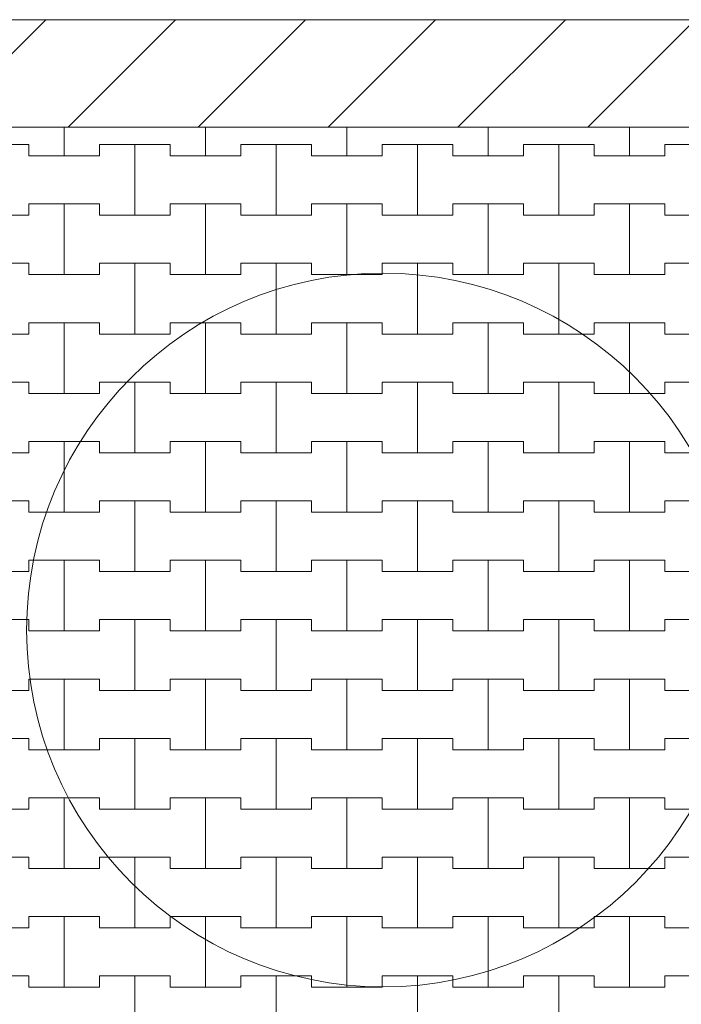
# Model space of a CAD drawing. Header units: millimetres. Extents: x 2826 to 3034, y 1533 to 1590.
# Tile 61 of 248: x 2939.58 to 2940.75, y 1570.05 to 1571.79. Entities that reach past the tile are written whole.
import ezdxf
from ezdxf.enums import TextEntityAlignment as Align

# ---------------------------------------------------------------- set-up
doc = ezdxf.new("R2010")
doc.units = ezdxf.units.MM
doc.layers.add('_Caneta_No__220', color=7, linetype='Continuous', lineweight=15, true_color=0x8a8a8a)
doc.styles.add('ESTILO_GERADO_2', font='arial.ttf')

# ---------------------------------------------------------------- blocks, each defined once
blk = doc.blocks.new('A$Cf44ad3b2')
at = {"layer": '_Caneta_No__220'}
h = blk.add_hatch(dxfattribs=at)
h.set_pattern_fill('TIJOLO_COMUM_0005', color=256, style=0, pattern_type=2)
h.set_pattern_definition([(45, (15.86372, 12.64105), (-0.11490485, 0.11490485), [])])
h.paths.add_polyline_path([(15.8404, 38.3117), (56.8477, 38.3117), (56.8477, 38.5017), (15.8404, 38.5017)])
for p, q in [((15.8404, 38.5017), (34.691, 38.5017)), ((31.8637, 38.261), (31.8637, 38.3117)), ((31.8637, 38.3117), (31.8637, 38.261)), ((32.1137, 38.261), (32.1137, 38.3117)), ((32.1137, 38.3117), (32.1137, 38.261)), ((32.3637, 38.261), (32.3637, 38.3117)), ((32.3637, 38.3117), (32.3637, 38.261)), ((32.6137, 38.261), (32.6137, 38.3117)), ((32.6137, 38.3117), (32.6137, 38.261)), ((32.8637, 38.261), (32.8637, 38.3117)), ((32.8637, 38.3117), (32.8637, 38.261)), ((31.6762, 38.281), (31.8012, 38.281)), ((31.7387, 38.281), (31.8012, 38.281)), ((31.8012, 38.281), (31.8012, 38.261)), ((31.8012, 38.261), (31.8012, 38.281)), ((31.9262, 38.261), (31.9262, 38.281)), ((31.9262, 38.281), (31.9262, 38.261)), ((31.9262, 38.281), (31.9887, 38.281)), ((31.9262, 38.281), (32.0512, 38.281)), ((31.9887, 38.281), (32.0512, 38.281)), ((31.9887, 38.156), (31.9887, 38.281)), ((31.9887, 38.281), (31.9887, 38.156)), ((32.0512, 38.281), (32.0512, 38.261)), ((32.0512, 38.261), (32.0512, 38.281)), ((32.1762, 38.261), (32.1762, 38.281)), ((32.1762, 38.281), (32.1762, 38.261)), ((32.1762, 38.281), (32.2387, 38.281)), ((32.1762, 38.281), (32.3012, 38.281)), ((32.2387, 38.281), (32.3012, 38.281)), ((32.2387, 38.156), (32.2387, 38.281)), ((32.2387, 38.281), (32.2387, 38.156)), ((32.3012, 38.281), (32.3012, 38.261)), ((32.3012, 38.261), (32.3012, 38.281)), ((32.4262, 38.261), (32.4262, 38.281)), ((32.4262, 38.281), (32.4262, 38.261)), ((32.4262, 38.281), (32.4887, 38.281)), ((32.4262, 38.281), (32.5512, 38.281)), ((32.4887, 38.281), (32.5512, 38.281)), ((32.4887, 38.156), (32.4887, 38.281)), ((32.4887, 38.281), (32.4887, 38.156)), ((32.5512, 38.281), (32.5512, 38.261)), ((32.5512, 38.261), (32.5512, 38.281)), ((32.6762, 38.261), (32.6762, 38.281)), ((32.6762, 38.281), (32.6762, 38.261)), ((32.6762, 38.281), (32.7387, 38.281)), ((32.6762, 38.281), (32.8012, 38.281)), ((32.7387, 38.281), (32.8012, 38.281)), ((32.7387, 38.156), (32.7387, 38.281)), ((32.7387, 38.281), (32.7387, 38.156)), ((32.8012, 38.281), (32.8012, 38.261)), ((32.8012, 38.261), (32.8012, 38.281)), ((32.9262, 38.261), (32.9262, 38.281)), ((32.9262, 38.281), (32.9262, 38.261)), ((32.9262, 38.281), (32.9887, 38.281)), ((32.9262, 38.281), (33.0512, 38.281)), ((31.8012, 38.261), (31.8637, 38.261)), ((31.8012, 38.261), (31.9262, 38.261)), ((31.8637, 38.261), (31.9262, 38.261)), ((32.0512, 38.261), (32.1137, 38.261)), ((32.0512, 38.261), (32.1762, 38.261)), ((32.1137, 38.261), (32.1762, 38.261)), ((32.3012, 38.261), (32.3637, 38.261)), ((32.3012, 38.261), (32.4262, 38.261)), ((32.3637, 38.261), (32.4262, 38.261)), ((32.5512, 38.261), (32.6137, 38.261)), ((32.5512, 38.261), (32.6762, 38.261)), ((32.6137, 38.261), (32.6762, 38.261)), ((32.8012, 38.261), (32.8637, 38.261)), ((32.8012, 38.261), (32.9262, 38.261)), ((32.8637, 38.261), (32.9262, 38.261)), ((31.8012, 38.156), (31.8012, 38.176)), ((31.8012, 38.176), (31.8012, 38.156)), ((31.8012, 38.176), (31.8637, 38.176)), ((31.8012, 38.176), (31.9262, 38.176)), ((31.8637, 38.176), (31.9262, 38.176)), ((31.8637, 38.051), (31.8637, 38.176)), ((31.8637, 38.176), (31.8637, 38.051)), ((31.9262, 38.176), (31.9262, 38.156)), ((31.9262, 38.156), (31.9262, 38.176)), ((32.0512, 38.156), (32.0512, 38.176)), ((32.0512, 38.176), (32.0512, 38.156)), ((32.0512, 38.176), (32.1137, 38.176)), ((32.0512, 38.176), (32.1762, 38.176)), ((32.1137, 38.176), (32.1762, 38.176)), ((32.1137, 38.051), (32.1137, 38.176)), ((32.1137, 38.176), (32.1137, 38.051)), ((32.1762, 38.176), (32.1762, 38.156)), ((32.1762, 38.156), (32.1762, 38.176)), ((32.3012, 38.156), (32.3012, 38.176)), ((32.3012, 38.176), (32.3012, 38.156)), ((32.3012, 38.176), (32.3637, 38.176)), ((32.3012, 38.176), (32.4262, 38.176)), ((32.3637, 38.176), (32.4262, 38.176)), ((32.3637, 38.051), (32.3637, 38.176)), ((32.3637, 38.176), (32.3637, 38.051)), ((32.4262, 38.176), (32.4262, 38.156)), ((32.4262, 38.156), (32.4262, 38.176)), ((32.5512, 38.156), (32.5512, 38.176)), ((32.5512, 38.176), (32.5512, 38.156)), ((32.5512, 38.176), (32.6137, 38.176)), ((32.5512, 38.176), (32.6762, 38.176)), ((32.6137, 38.176), (32.6762, 38.176)), ((32.6137, 38.051), (32.6137, 38.176)), ((32.6137, 38.176), (32.6137, 38.051)), ((32.6762, 38.176), (32.6762, 38.156)), ((32.6762, 38.156), (32.6762, 38.176)), ((32.8012, 38.156), (32.8012, 38.176)), ((32.8012, 38.176), (32.8012, 38.156)), ((32.8012, 38.176), (32.8637, 38.176)), ((32.8012, 38.176), (32.9262, 38.176)), ((32.8637, 38.176), (32.9262, 38.176)), ((32.8637, 38.051), (32.8637, 38.176)), ((32.8637, 38.176), (32.8637, 38.051)), ((32.9262, 38.176), (32.9262, 38.156)), ((32.9262, 38.156), (32.9262, 38.176)), ((31.6762, 38.156), (31.8012, 38.156)), ((31.7387, 38.156), (31.8012, 38.156)), ((31.9262, 38.156), (31.9887, 38.156)), ((31.9262, 38.156), (32.0512, 38.156)), ((31.9887, 38.156), (32.0512, 38.156)), ((32.1762, 38.156), (32.2387, 38.156)), ((32.1762, 38.156), (32.3012, 38.156)), ((32.2387, 38.156), (32.3012, 38.156)), ((32.4262, 38.156), (32.4887, 38.156)), ((32.4262, 38.156), (32.5512, 38.156)), ((32.4887, 38.156), (32.5512, 38.156)), ((32.6762, 38.156), (32.7387, 38.156)), ((32.6762, 38.156), (32.8012, 38.156)), ((32.7387, 38.156), (32.8012, 38.156)), ((32.9262, 38.156), (32.9887, 38.156)), ((32.9262, 38.156), (33.0512, 38.156)), ((31.6762, 38.071), (31.8012, 38.071)), ((31.7387, 38.071), (31.8012, 38.071)), ((31.8012, 38.071), (31.8012, 38.051)), ((31.8012, 38.051), (31.8012, 38.071)), ((31.9262, 38.051), (31.9262, 38.071)), ((31.9262, 38.071), (31.9262, 38.051)), ((31.9262, 38.071), (31.9887, 38.071)), ((31.9262, 38.071), (32.0512, 38.071)), ((31.9887, 38.071), (32.0512, 38.071)), ((31.9887, 37.946), (31.9887, 38.071)), ((31.9887, 38.071), (31.9887, 37.946)), ((32.0512, 38.071), (32.0512, 38.051)), ((32.0512, 38.051), (32.0512, 38.071)), ((32.1762, 38.051), (32.1762, 38.071)), ((32.1762, 38.071), (32.1762, 38.051)), ((32.1762, 38.071), (32.2387, 38.071)), ((32.1762, 38.071), (32.3012, 38.071)), ((32.2387, 38.071), (32.3012, 38.071)), ((32.2387, 37.946), (32.2387, 38.071)), ((32.2387, 38.071), (32.2387, 37.946)), ((32.3012, 38.071), (32.3012, 38.051)), ((32.3012, 38.051), (32.3012, 38.071)), ((32.4262, 38.051), (32.4262, 38.071)), ((32.4262, 38.071), (32.4262, 38.051)), ((32.4262, 38.071), (32.4887, 38.071)), ((32.4262, 38.071), (32.5512, 38.071)), ((32.4887, 38.071), (32.5512, 38.071)), ((32.4887, 37.946), (32.4887, 38.071)), ((32.4887, 38.071), (32.4887, 37.946)), ((32.5512, 38.071), (32.5512, 38.051)), ((32.5512, 38.051), (32.5512, 38.071)), ((32.6762, 38.051), (32.6762, 38.071)), ((32.6762, 38.071), (32.6762, 38.051)), ((32.6762, 38.071), (32.7387, 38.071)), ((32.6762, 38.071), (32.8012, 38.071)), ((32.7387, 38.071), (32.8012, 38.071)), ((32.7387, 37.946), (32.7387, 38.071)), ((32.7387, 38.071), (32.7387, 37.946)), ((32.8012, 38.071), (32.8012, 38.051)), ((32.8012, 38.051), (32.8012, 38.071)), ((32.9262, 38.051), (32.9262, 38.071)), ((32.9262, 38.071), (32.9262, 38.051)), ((32.9262, 38.071), (32.9887, 38.071)), ((32.9262, 38.071), (33.0512, 38.071)), ((31.8012, 38.051), (31.8637, 38.051)), ((31.8012, 38.051), (31.9262, 38.051)), ((31.8637, 38.051), (31.9262, 38.051)), ((32.0512, 38.051), (32.1137, 38.051)), ((32.0512, 38.051), (32.1762, 38.051)), ((32.1137, 38.051), (32.1762, 38.051)), ((32.3012, 38.051), (32.3637, 38.051)), ((32.3012, 38.051), (32.4262, 38.051)), ((32.3637, 38.051), (32.4262, 38.051)), ((32.5512, 38.051), (32.6137, 38.051)), ((32.5512, 38.051), (32.6762, 38.051)), ((32.6137, 38.051), (32.6762, 38.051)), ((32.8012, 38.051), (32.8637, 38.051)), ((32.8012, 38.051), (32.9262, 38.051)), ((32.8637, 38.051), (32.9262, 38.051)), ((31.8012, 37.946), (31.8012, 37.966)), ((31.8012, 37.966), (31.8012, 37.946)), ((31.8012, 37.966), (31.8637, 37.966)), ((31.8012, 37.966), (31.9262, 37.966)), ((31.8637, 37.966), (31.9262, 37.966)), ((31.8637, 37.841), (31.8637, 37.966)), ((31.8637, 37.966), (31.8637, 37.841)), ((31.9262, 37.966), (31.9262, 37.946)), ((31.9262, 37.946), (31.9262, 37.966)), ((32.0512, 37.946), (32.0512, 37.966)), ((32.0512, 37.966), (32.0512, 37.946)), ((32.0512, 37.966), (32.1137, 37.966)), ((32.0512, 37.966), (32.1762, 37.966)), ((32.1137, 37.966), (32.1762, 37.966)), ((32.1137, 37.841), (32.1137, 37.966)), ((32.1137, 37.966), (32.1137, 37.841)), ((32.1762, 37.966), (32.1762, 37.946)), ((32.1762, 37.946), (32.1762, 37.966)), ((32.3012, 37.946), (32.3012, 37.966)), ((32.3012, 37.966), (32.3012, 37.946)), ((32.3012, 37.966), (32.3637, 37.966)), ((32.3012, 37.966), (32.4262, 37.966)), ((32.3637, 37.966), (32.4262, 37.966)), ((32.3637, 37.841), (32.3637, 37.966)), ((32.3637, 37.966), (32.3637, 37.841)), ((32.4262, 37.966), (32.4262, 37.946)), ((32.4262, 37.946), (32.4262, 37.966)), ((32.5512, 37.946), (32.5512, 37.966)), ((32.5512, 37.966), (32.5512, 37.946)), ((32.5512, 37.966), (32.6137, 37.966)), ((32.5512, 37.966), (32.6762, 37.966)), ((32.6137, 37.966), (32.6762, 37.966)), ((32.6137, 37.841), (32.6137, 37.966)), ((32.6137, 37.966), (32.6137, 37.841)), ((32.6762, 37.966), (32.6762, 37.946)), ((32.6762, 37.946), (32.6762, 37.966)), ((32.8012, 37.946), (32.8012, 37.966)), ((32.8012, 37.966), (32.8012, 37.946)), ((32.8012, 37.966), (32.8637, 37.966)), ((32.8012, 37.966), (32.9262, 37.966)), ((32.8637, 37.966), (32.9262, 37.966)), ((32.8637, 37.841), (32.8637, 37.966)), ((32.8637, 37.966), (32.8637, 37.841)), ((32.9262, 37.966), (32.9262, 37.946)), ((32.9262, 37.946), (32.9262, 37.966)), ((31.6762, 37.946), (31.8012, 37.946)), ((31.7387, 37.946), (31.8012, 37.946)), ((31.9262, 37.946), (31.9887, 37.946)), ((31.9262, 37.946), (32.0512, 37.946)), ((31.9887, 37.946), (32.0512, 37.946)), ((32.1762, 37.946), (32.2387, 37.946)), ((32.1762, 37.946), (32.3012, 37.946)), ((32.2387, 37.946), (32.3012, 37.946)), ((32.4262, 37.946), (32.4887, 37.946)), ((32.4262, 37.946), (32.5512, 37.946)), ((32.4887, 37.946), (32.5512, 37.946)), ((32.6762, 37.946), (32.7387, 37.946)), ((32.6762, 37.946), (32.8012, 37.946)), ((32.7387, 37.946), (32.8012, 37.946)), ((32.9262, 37.946), (32.9887, 37.946)), ((32.9262, 37.946), (33.0512, 37.946)), ((31.6762, 37.861), (31.8012, 37.861)), ((31.7387, 37.861), (31.8012, 37.861)), ((31.8012, 37.861), (31.8012, 37.841)), ((31.8012, 37.841), (31.8012, 37.861)), ((31.9262, 37.841), (31.9262, 37.861)), ((31.9262, 37.861), (31.9262, 37.841)), ((31.9262, 37.861), (31.9887, 37.861)), ((31.9262, 37.861), (32.0512, 37.861)), ((31.9887, 37.861), (32.0512, 37.861)), ((31.9887, 37.736), (31.9887, 37.861)), ((31.9887, 37.861), (31.9887, 37.736)), ((32.0512, 37.861), (32.0512, 37.841)), ((32.0512, 37.841), (32.0512, 37.861)), ((32.1762, 37.841), (32.1762, 37.861)), ((32.1762, 37.861), (32.1762, 37.841)), ((32.1762, 37.861), (32.2387, 37.861)), ((32.1762, 37.861), (32.3012, 37.861)), ((32.2387, 37.861), (32.3012, 37.861)), ((32.2387, 37.736), (32.2387, 37.861)), ((32.2387, 37.861), (32.2387, 37.736)), ((32.3012, 37.861), (32.3012, 37.841)), ((32.3012, 37.841), (32.3012, 37.861)), ((32.4262, 37.841), (32.4262, 37.861)), ((32.4262, 37.861), (32.4262, 37.841)), ((32.4262, 37.861), (32.4887, 37.861)), ((32.4262, 37.861), (32.5512, 37.861)), ((32.4887, 37.861), (32.5512, 37.861)), ((32.4887, 37.736), (32.4887, 37.861)), ((32.4887, 37.861), (32.4887, 37.736)), ((32.5512, 37.861), (32.5512, 37.841)), ((32.5512, 37.841), (32.5512, 37.861)), ((32.6762, 37.841), (32.6762, 37.861)), ((32.6762, 37.861), (32.6762, 37.841)), ((32.6762, 37.861), (32.7387, 37.861)), ((32.6762, 37.861), (32.8012, 37.861)), ((32.7387, 37.861), (32.8012, 37.861)), ((32.7387, 37.736), (32.7387, 37.861)), ((32.7387, 37.861), (32.7387, 37.736)), ((32.8012, 37.861), (32.8012, 37.841)), ((32.8012, 37.841), (32.8012, 37.861)), ((32.9262, 37.841), (32.9262, 37.861)), ((32.9262, 37.861), (32.9262, 37.841)), ((32.9262, 37.861), (32.9887, 37.861)), ((32.9262, 37.861), (33.0512, 37.861)), ((31.8012, 37.841), (31.8637, 37.841)), ((31.8012, 37.841), (31.9262, 37.841)), ((31.8637, 37.841), (31.9262, 37.841)), ((32.0512, 37.841), (32.1137, 37.841)), ((32.0512, 37.841), (32.1762, 37.841)), ((32.1137, 37.841), (32.1762, 37.841)), ((32.3012, 37.841), (32.3637, 37.841)), ((32.3012, 37.841), (32.4262, 37.841)), ((32.3637, 37.841), (32.4262, 37.841)), ((32.5512, 37.841), (32.6137, 37.841)), ((32.5512, 37.841), (32.6762, 37.841)), ((32.6137, 37.841), (32.6762, 37.841)), ((32.8012, 37.841), (32.8637, 37.841)), ((32.8012, 37.841), (32.9262, 37.841)), ((32.8637, 37.841), (32.9262, 37.841)), ((31.8012, 37.736), (31.8012, 37.756)), ((31.8012, 37.756), (31.8012, 37.736)), ((31.8012, 37.756), (31.8637, 37.756)), ((31.8012, 37.756), (31.9262, 37.756)), ((31.8637, 37.756), (31.9262, 37.756)), ((31.8637, 37.631), (31.8637, 37.756)), ((31.8637, 37.756), (31.8637, 37.631)), ((31.9262, 37.756), (31.9262, 37.736)), ((31.9262, 37.736), (31.9262, 37.756)), ((32.0512, 37.736), (32.0512, 37.756)), ((32.0512, 37.756), (32.0512, 37.736)), ((32.0512, 37.756), (32.1137, 37.756)), ((32.0512, 37.756), (32.1762, 37.756)), ((32.1137, 37.756), (32.1762, 37.756)), ((32.1137, 37.631), (32.1137, 37.756)), ((32.1137, 37.756), (32.1137, 37.631)), ((32.1762, 37.756), (32.1762, 37.736)), ((32.1762, 37.736), (32.1762, 37.756)), ((32.3012, 37.736), (32.3012, 37.756)), ((32.3012, 37.756), (32.3012, 37.736)), ((32.3012, 37.756), (32.3637, 37.756)), ((32.3012, 37.756), (32.4262, 37.756)), ((32.3637, 37.756), (32.4262, 37.756)), ((32.3637, 37.631), (32.3637, 37.756)), ((32.3637, 37.756), (32.3637, 37.631)), ((32.4262, 37.756), (32.4262, 37.736)), ((32.4262, 37.736), (32.4262, 37.756)), ((32.5512, 37.736), (32.5512, 37.756)), ((32.5512, 37.756), (32.5512, 37.736)), ((32.5512, 37.756), (32.6137, 37.756)), ((32.5512, 37.756), (32.6762, 37.756)), ((32.6137, 37.756), (32.6762, 37.756)), ((32.6137, 37.631), (32.6137, 37.756)), ((32.6137, 37.756), (32.6137, 37.631)), ((32.6762, 37.756), (32.6762, 37.736)), ((32.6762, 37.736), (32.6762, 37.756)), ((32.8012, 37.736), (32.8012, 37.756)), ((32.8012, 37.756), (32.8012, 37.736)), ((32.8012, 37.756), (32.8637, 37.756)), ((32.8012, 37.756), (32.9262, 37.756)), ((32.8637, 37.756), (32.9262, 37.756)), ((32.8637, 37.631), (32.8637, 37.756)), ((32.8637, 37.756), (32.8637, 37.631)), ((32.9262, 37.756), (32.9262, 37.736)), ((32.9262, 37.736), (32.9262, 37.756)), ((31.6762, 37.736), (31.8012, 37.736)), ((31.7387, 37.736), (31.8012, 37.736)), ((31.9262, 37.736), (31.9887, 37.736)), ((31.9262, 37.736), (32.0512, 37.736)), ((31.9887, 37.736), (32.0512, 37.736)), ((32.1762, 37.736), (32.2387, 37.736)), ((32.1762, 37.736), (32.3012, 37.736)), ((32.2387, 37.736), (32.3012, 37.736)), ((32.4262, 37.736), (32.4887, 37.736)), ((32.4262, 37.736), (32.5512, 37.736)), ((32.4887, 37.736), (32.5512, 37.736)), ((32.6762, 37.736), (32.7387, 37.736)), ((32.6762, 37.736), (32.8012, 37.736)), ((32.7387, 37.736), (32.8012, 37.736)), ((32.9262, 37.736), (32.9887, 37.736)), ((32.9262, 37.736), (33.0512, 37.736)), ((31.6762, 37.651), (31.8012, 37.651)), ((31.7387, 37.651), (31.8012, 37.651)), ((31.8012, 37.651), (31.8012, 37.631)), ((31.8012, 37.631), (31.8012, 37.651)), ((31.9262, 37.631), (31.9262, 37.651)), ((31.9262, 37.651), (31.9262, 37.631)), ((31.9262, 37.651), (31.9887, 37.651)), ((31.9262, 37.651), (32.0512, 37.651)), ((31.9887, 37.651), (32.0512, 37.651)), ((31.9887, 37.526), (31.9887, 37.651)), ((31.9887, 37.651), (31.9887, 37.526)), ((32.0512, 37.651), (32.0512, 37.631)), ((32.0512, 37.631), (32.0512, 37.651)), ((32.1762, 37.631), (32.1762, 37.651)), ((32.1762, 37.651), (32.1762, 37.631)), ((32.1762, 37.651), (32.2387, 37.651)), ((32.1762, 37.651), (32.3012, 37.651)), ((32.2387, 37.651), (32.3012, 37.651)), ((32.2387, 37.526), (32.2387, 37.651)), ((32.2387, 37.651), (32.2387, 37.526)), ((32.3012, 37.651), (32.3012, 37.631)), ((32.3012, 37.631), (32.3012, 37.651)), ((32.4262, 37.631), (32.4262, 37.651)), ((32.4262, 37.651), (32.4262, 37.631)), ((32.4262, 37.651), (32.4887, 37.651)), ((32.4262, 37.651), (32.5512, 37.651)), ((32.4887, 37.651), (32.5512, 37.651)), ((32.4887, 37.526), (32.4887, 37.651)), ((32.4887, 37.651), (32.4887, 37.526)), ((32.5512, 37.651), (32.5512, 37.631)), ((32.5512, 37.631), (32.5512, 37.651)), ((32.6762, 37.631), (32.6762, 37.651)), ((32.6762, 37.651), (32.6762, 37.631)), ((32.6762, 37.651), (32.7387, 37.651)), ((32.6762, 37.651), (32.8012, 37.651)), ((32.7387, 37.651), (32.8012, 37.651)), ((32.7387, 37.526), (32.7387, 37.651)), ((32.7387, 37.651), (32.7387, 37.526)), ((32.8012, 37.651), (32.8012, 37.631)), ((32.8012, 37.631), (32.8012, 37.651)), ((32.9262, 37.631), (32.9262, 37.651)), ((32.9262, 37.651), (32.9262, 37.631)), ((32.9262, 37.651), (32.9887, 37.651)), ((32.9262, 37.651), (33.0512, 37.651)), ((31.8012, 37.631), (31.8637, 37.631)), ((31.8012, 37.631), (31.9262, 37.631)), ((31.8637, 37.631), (31.9262, 37.631)), ((32.0512, 37.631), (32.1137, 37.631)), ((32.0512, 37.631), (32.1762, 37.631)), ((32.1137, 37.631), (32.1762, 37.631)), ((32.3012, 37.631), (32.3637, 37.631)), ((32.3012, 37.631), (32.4262, 37.631)), ((32.3637, 37.631), (32.4262, 37.631)), ((32.5512, 37.631), (32.6137, 37.631)), ((32.5512, 37.631), (32.6762, 37.631)), ((32.6137, 37.631), (32.6762, 37.631)), ((32.8012, 37.631), (32.8637, 37.631)), ((32.8012, 37.631), (32.9262, 37.631)), ((32.8637, 37.631), (32.9262, 37.631)), ((31.8012, 37.526), (31.8012, 37.546)), ((31.8012, 37.546), (31.8012, 37.526)), ((31.8012, 37.546), (31.8637, 37.546)), ((31.8012, 37.546), (31.9262, 37.546)), ((31.8637, 37.546), (31.9262, 37.546)), ((31.8637, 37.421), (31.8637, 37.546)), ((31.8637, 37.546), (31.8637, 37.421)), ((31.9262, 37.546), (31.9262, 37.526)), ((31.9262, 37.526), (31.9262, 37.546)), ((32.0512, 37.526), (32.0512, 37.546)), ((32.0512, 37.546), (32.0512, 37.526)), ((32.0512, 37.546), (32.1137, 37.546)), ((32.0512, 37.546), (32.1762, 37.546)), ((32.1137, 37.546), (32.1762, 37.546)), ((32.1137, 37.421), (32.1137, 37.546)), ((32.1137, 37.546), (32.1137, 37.421)), ((32.1762, 37.546), (32.1762, 37.526)), ((32.1762, 37.526), (32.1762, 37.546)), ((32.3012, 37.526), (32.3012, 37.546)), ((32.3012, 37.546), (32.3012, 37.526)), ((32.3012, 37.546), (32.3637, 37.546)), ((32.3012, 37.546), (32.4262, 37.546)), ((32.3637, 37.546), (32.4262, 37.546)), ((32.3637, 37.421), (32.3637, 37.546)), ((32.3637, 37.546), (32.3637, 37.421)), ((32.4262, 37.546), (32.4262, 37.526)), ((32.4262, 37.526), (32.4262, 37.546)), ((32.5512, 37.526), (32.5512, 37.546)), ((32.5512, 37.546), (32.5512, 37.526)), ((32.5512, 37.546), (32.6137, 37.546)), ((32.5512, 37.546), (32.6762, 37.546)), ((32.6137, 37.546), (32.6762, 37.546)), ((32.6137, 37.421), (32.6137, 37.546)), ((32.6137, 37.546), (32.6137, 37.421)), ((32.6762, 37.546), (32.6762, 37.526)), ((32.6762, 37.526), (32.6762, 37.546)), ((32.8012, 37.526), (32.8012, 37.546)), ((32.8012, 37.546), (32.8012, 37.526)), ((32.8012, 37.546), (32.8637, 37.546)), ((32.8012, 37.546), (32.9262, 37.546)), ((32.8637, 37.546), (32.9262, 37.546)), ((32.8637, 37.421), (32.8637, 37.546)), ((32.8637, 37.546), (32.8637, 37.421)), ((32.9262, 37.546), (32.9262, 37.526)), ((32.9262, 37.526), (32.9262, 37.546)), ((31.6762, 37.526), (31.8012, 37.526)), ((31.7387, 37.526), (31.8012, 37.526)), ((31.9262, 37.526), (31.9887, 37.526)), ((31.9262, 37.526), (32.0512, 37.526)), ((31.9887, 37.526), (32.0512, 37.526)), ((32.1762, 37.526), (32.2387, 37.526)), ((32.1762, 37.526), (32.3012, 37.526)), ((32.2387, 37.526), (32.3012, 37.526)), ((32.4262, 37.526), (32.4887, 37.526)), ((32.4262, 37.526), (32.5512, 37.526)), ((32.4887, 37.526), (32.5512, 37.526)), ((32.6762, 37.526), (32.7387, 37.526)), ((32.6762, 37.526), (32.8012, 37.526)), ((32.7387, 37.526), (32.8012, 37.526)), ((32.9262, 37.526), (32.9887, 37.526)), ((32.9262, 37.526), (33.0512, 37.526)), ((31.6762, 37.441), (31.8012, 37.441)), ((31.7387, 37.441), (31.8012, 37.441)), ((31.8012, 37.441), (31.8012, 37.421)), ((31.8012, 37.421), (31.8012, 37.441)), ((31.9262, 37.421), (31.9262, 37.441)), ((31.9262, 37.441), (31.9262, 37.421)), ((31.9262, 37.441), (31.9887, 37.441)), ((31.9262, 37.441), (32.0512, 37.441)), ((31.9887, 37.441), (32.0512, 37.441)), ((31.9887, 37.316), (31.9887, 37.441)), ((31.9887, 37.441), (31.9887, 37.316)), ((32.0512, 37.441), (32.0512, 37.421)), ((32.0512, 37.421), (32.0512, 37.441)), ((32.1762, 37.421), (32.1762, 37.441)), ((32.1762, 37.441), (32.1762, 37.421)), ((32.1762, 37.441), (32.2387, 37.441)), ((32.1762, 37.441), (32.3012, 37.441)), ((32.2387, 37.441), (32.3012, 37.441)), ((32.2387, 37.316), (32.2387, 37.441)), ((32.2387, 37.441), (32.2387, 37.316)), ((32.3012, 37.441), (32.3012, 37.421)), ((32.3012, 37.421), (32.3012, 37.441)), ((32.4262, 37.421), (32.4262, 37.441)), ((32.4262, 37.441), (32.4262, 37.421)), ((32.4262, 37.441), (32.4887, 37.441)), ((32.4262, 37.441), (32.5512, 37.441)), ((32.4887, 37.441), (32.5512, 37.441)), ((32.4887, 37.316), (32.4887, 37.441)), ((32.4887, 37.441), (32.4887, 37.316)), ((32.5512, 37.441), (32.5512, 37.421)), ((32.5512, 37.421), (32.5512, 37.441)), ((32.6762, 37.421), (32.6762, 37.441)), ((32.6762, 37.441), (32.6762, 37.421)), ((32.6762, 37.441), (32.7387, 37.441)), ((32.6762, 37.441), (32.8012, 37.441)), ((32.7387, 37.441), (32.8012, 37.441)), ((32.7387, 37.316), (32.7387, 37.441)), ((32.7387, 37.441), (32.7387, 37.316)), ((32.8012, 37.441), (32.8012, 37.421)), ((32.8012, 37.421), (32.8012, 37.441)), ((32.9262, 37.421), (32.9262, 37.441)), ((32.9262, 37.441), (32.9262, 37.421)), ((32.9262, 37.441), (32.9887, 37.441)), ((32.9262, 37.441), (33.0512, 37.441)), ((31.8012, 37.421), (31.8637, 37.421)), ((31.8012, 37.421), (31.9262, 37.421)), ((31.8637, 37.421), (31.9262, 37.421)), ((32.0512, 37.421), (32.1137, 37.421)), ((32.0512, 37.421), (32.1762, 37.421)), ((32.1137, 37.421), (32.1762, 37.421)), ((32.3012, 37.421), (32.3637, 37.421)), ((32.3012, 37.421), (32.4262, 37.421)), ((32.3637, 37.421), (32.4262, 37.421)), ((32.5512, 37.421), (32.6137, 37.421)), ((32.5512, 37.421), (32.6762, 37.421)), ((32.6137, 37.421), (32.6762, 37.421)), ((32.8012, 37.421), (32.8637, 37.421)), ((32.8012, 37.421), (32.9262, 37.421)), ((32.8637, 37.421), (32.9262, 37.421)), ((31.8012, 37.316), (31.8012, 37.336)), ((31.8012, 37.336), (31.8012, 37.316)), ((31.8012, 37.336), (31.8637, 37.336)), ((31.8012, 37.336), (31.9262, 37.336)), ((31.8637, 37.336), (31.9262, 37.336)), ((31.8637, 37.211), (31.8637, 37.336)), ((31.8637, 37.336), (31.8637, 37.211)), ((31.9262, 37.336), (31.9262, 37.316)), ((31.9262, 37.316), (31.9262, 37.336)), ((32.0512, 37.316), (32.0512, 37.336)), ((32.0512, 37.336), (32.0512, 37.316)), ((32.0512, 37.336), (32.1137, 37.336)), ((32.0512, 37.336), (32.1762, 37.336)), ((32.1137, 37.336), (32.1762, 37.336)), ((32.1137, 37.211), (32.1137, 37.336)), ((32.1137, 37.336), (32.1137, 37.211)), ((32.1762, 37.336), (32.1762, 37.316)), ((32.1762, 37.316), (32.1762, 37.336)), ((32.3012, 37.316), (32.3012, 37.336)), ((32.3012, 37.336), (32.3012, 37.316)), ((32.3012, 37.336), (32.3637, 37.336)), ((32.3012, 37.336), (32.4262, 37.336)), ((32.3637, 37.336), (32.4262, 37.336)), ((32.3637, 37.211), (32.3637, 37.336)), ((32.3637, 37.336), (32.3637, 37.211)), ((32.4262, 37.336), (32.4262, 37.316)), ((32.4262, 37.316), (32.4262, 37.336)), ((32.5512, 37.316), (32.5512, 37.336)), ((32.5512, 37.336), (32.5512, 37.316)), ((32.5512, 37.336), (32.6137, 37.336)), ((32.5512, 37.336), (32.6762, 37.336)), ((32.6137, 37.336), (32.6762, 37.336)), ((32.6137, 37.211), (32.6137, 37.336)), ((32.6137, 37.336), (32.6137, 37.211)), ((32.6762, 37.336), (32.6762, 37.316)), ((32.6762, 37.316), (32.6762, 37.336)), ((32.8012, 37.316), (32.8012, 37.336)), ((32.8012, 37.336), (32.8012, 37.316)), ((32.8012, 37.336), (32.8637, 37.336)), ((32.8012, 37.336), (32.9262, 37.336)), ((32.8637, 37.336), (32.9262, 37.336)), ((32.8637, 37.211), (32.8637, 37.336)), ((32.8637, 37.336), (32.8637, 37.211)), ((32.9262, 37.336), (32.9262, 37.316)), ((32.9262, 37.316), (32.9262, 37.336)), ((31.6762, 37.316), (31.8012, 37.316)), ((31.7387, 37.316), (31.8012, 37.316)), ((31.9262, 37.316), (31.9887, 37.316)), ((31.9262, 37.316), (32.0512, 37.316)), ((31.9887, 37.316), (32.0512, 37.316)), ((32.1762, 37.316), (32.2387, 37.316)), ((32.1762, 37.316), (32.3012, 37.316)), ((32.2387, 37.316), (32.3012, 37.316)), ((32.4262, 37.316), (32.4887, 37.316)), ((32.4262, 37.316), (32.5512, 37.316)), ((32.4887, 37.316), (32.5512, 37.316)), ((32.6762, 37.316), (32.7387, 37.316)), ((32.6762, 37.316), (32.8012, 37.316)), ((32.7387, 37.316), (32.8012, 37.316)), ((32.9262, 37.316), (32.9887, 37.316)), ((32.9262, 37.316), (33.0512, 37.316)), ((31.6762, 37.231), (31.8012, 37.231)), ((31.7387, 37.231), (31.8012, 37.231)), ((31.8012, 37.231), (31.8012, 37.211)), ((31.8012, 37.211), (31.8012, 37.231)), ((31.9262, 37.211), (31.9262, 37.231)), ((31.9262, 37.231), (31.9262, 37.211)), ((31.9262, 37.231), (31.9887, 37.231)), ((31.9262, 37.231), (32.0512, 37.231)), ((31.9887, 37.231), (32.0512, 37.231)), ((31.9887, 37.106), (31.9887, 37.231)), ((31.9887, 37.231), (31.9887, 37.106)), ((32.0512, 37.231), (32.0512, 37.211)), ((32.0512, 37.211), (32.0512, 37.231)), ((32.1762, 37.211), (32.1762, 37.231)), ((32.1762, 37.231), (32.1762, 37.211)), ((32.1762, 37.231), (32.2387, 37.231)), ((32.1762, 37.231), (32.3012, 37.231)), ((32.2387, 37.231), (32.3012, 37.231)), ((32.2387, 37.106), (32.2387, 37.231)), ((32.2387, 37.231), (32.2387, 37.106)), ((32.3012, 37.231), (32.3012, 37.211)), ((32.3012, 37.211), (32.3012, 37.231)), ((32.4262, 37.211), (32.4262, 37.231)), ((32.4262, 37.231), (32.4262, 37.211)), ((32.4262, 37.231), (32.4887, 37.231)), ((32.4262, 37.231), (32.5512, 37.231)), ((32.4887, 37.231), (32.5512, 37.231)), ((32.4887, 37.106), (32.4887, 37.231)), ((32.4887, 37.231), (32.4887, 37.106)), ((32.5512, 37.231), (32.5512, 37.211)), ((32.5512, 37.211), (32.5512, 37.231)), ((32.6762, 37.211), (32.6762, 37.231)), ((32.6762, 37.231), (32.6762, 37.211)), ((32.6762, 37.231), (32.7387, 37.231)), ((32.6762, 37.231), (32.8012, 37.231)), ((32.7387, 37.231), (32.8012, 37.231)), ((32.7387, 37.106), (32.7387, 37.231)), ((32.7387, 37.231), (32.7387, 37.106)), ((32.8012, 37.231), (32.8012, 37.211)), ((32.8012, 37.211), (32.8012, 37.231)), ((32.9262, 37.211), (32.9262, 37.231)), ((32.9262, 37.231), (32.9262, 37.211)), ((32.9262, 37.231), (32.9887, 37.231)), ((32.9262, 37.231), (33.0512, 37.231)), ((31.8012, 37.211), (31.8637, 37.211)), ((31.8012, 37.211), (31.9262, 37.211)), ((31.8637, 37.211), (31.9262, 37.211)), ((32.0512, 37.211), (32.1137, 37.211)), ((32.0512, 37.211), (32.1762, 37.211)), ((32.1137, 37.211), (32.1762, 37.211)), ((32.3012, 37.211), (32.3637, 37.211)), ((32.3012, 37.211), (32.4262, 37.211)), ((32.3637, 37.211), (32.4262, 37.211)), ((32.5512, 37.211), (32.6137, 37.211)), ((32.5512, 37.211), (32.6762, 37.211)), ((32.6137, 37.211), (32.6762, 37.211)), ((32.8012, 37.211), (32.8637, 37.211)), ((32.8012, 37.211), (32.9262, 37.211)), ((32.8637, 37.211), (32.9262, 37.211)), ((31.8012, 37.106), (31.8012, 37.126)), ((31.8012, 37.126), (31.8012, 37.106)), ((31.8012, 37.126), (31.8637, 37.126)), ((31.8012, 37.126), (31.9262, 37.126)), ((31.8637, 37.126), (31.9262, 37.126)), ((31.8637, 37.001), (31.8637, 37.126)), ((31.8637, 37.126), (31.8637, 37.001)), ((31.9262, 37.126), (31.9262, 37.106)), ((31.9262, 37.106), (31.9262, 37.126)), ((32.0512, 37.106), (32.0512, 37.126)), ((32.0512, 37.126), (32.0512, 37.106)), ((32.0512, 37.126), (32.1137, 37.126)), ((32.0512, 37.126), (32.1762, 37.126)), ((32.1137, 37.126), (32.1762, 37.126)), ((32.1137, 37.001), (32.1137, 37.126)), ((32.1137, 37.126), (32.1137, 37.001)), ((32.1762, 37.126), (32.1762, 37.106)), ((32.1762, 37.106), (32.1762, 37.126)), ((32.3012, 37.106), (32.3012, 37.126)), ((32.3012, 37.126), (32.3012, 37.106)), ((32.3012, 37.126), (32.3637, 37.126)), ((32.3012, 37.126), (32.4262, 37.126)), ((32.3637, 37.126), (32.4262, 37.126)), ((32.3637, 37.001), (32.3637, 37.126)), ((32.3637, 37.126), (32.3637, 37.001)), ((32.4262, 37.126), (32.4262, 37.106)), ((32.4262, 37.106), (32.4262, 37.126)), ((32.5512, 37.106), (32.5512, 37.126)), ((32.5512, 37.126), (32.5512, 37.106)), ((32.5512, 37.126), (32.6137, 37.126)), ((32.5512, 37.126), (32.6762, 37.126)), ((32.6137, 37.126), (32.6762, 37.126)), ((32.6137, 37.001), (32.6137, 37.126)), ((32.6137, 37.126), (32.6137, 37.001)), ((32.6762, 37.126), (32.6762, 37.106)), ((32.6762, 37.106), (32.6762, 37.126)), ((32.8012, 37.106), (32.8012, 37.126)), ((32.8012, 37.126), (32.8012, 37.106)), ((32.8012, 37.126), (32.8637, 37.126)), ((32.8012, 37.126), (32.9262, 37.126)), ((32.8637, 37.126), (32.9262, 37.126)), ((32.8637, 37.001), (32.8637, 37.126)), ((32.8637, 37.126), (32.8637, 37.001)), ((32.9262, 37.126), (32.9262, 37.106)), ((32.9262, 37.106), (32.9262, 37.126)), ((31.6762, 37.106), (31.8012, 37.106)), ((31.7387, 37.106), (31.8012, 37.106)), ((31.9262, 37.106), (31.9887, 37.106)), ((31.9262, 37.106), (32.0512, 37.106)), ((31.9887, 37.106), (32.0512, 37.106)), ((32.1762, 37.106), (32.2387, 37.106)), ((32.1762, 37.106), (32.3012, 37.106)), ((32.2387, 37.106), (32.3012, 37.106)), ((32.4262, 37.106), (32.4887, 37.106)), ((32.4262, 37.106), (32.5512, 37.106)), ((32.4887, 37.106), (32.5512, 37.106)), ((32.6762, 37.106), (32.7387, 37.106)), ((32.6762, 37.106), (32.8012, 37.106)), ((32.7387, 37.106), (32.8012, 37.106)), ((32.9262, 37.106), (32.9887, 37.106)), ((32.9262, 37.106), (33.0512, 37.106)), ((31.6762, 37.021), (31.8012, 37.021)), ((31.7387, 37.021), (31.8012, 37.021)), ((31.8012, 37.021), (31.8012, 37.001)), ((31.8012, 37.001), (31.8012, 37.021)), ((31.9262, 37.001), (31.9262, 37.021)), ((31.9262, 37.021), (31.9262, 37.001)), ((31.9262, 37.021), (31.9887, 37.021)), ((31.9262, 37.021), (32.0512, 37.021)), ((31.9887, 37.021), (32.0512, 37.021)), ((31.9887, 36.896), (31.9887, 37.021)), ((31.9887, 37.021), (31.9887, 36.896)), ((32.0512, 37.021), (32.0512, 37.001)), ((32.0512, 37.001), (32.0512, 37.021)), ((32.1762, 37.001), (32.1762, 37.021)), ((32.1762, 37.021), (32.1762, 37.001)), ((32.1762, 37.021), (32.2387, 37.021)), ((32.1762, 37.021), (32.3012, 37.021)), ((32.2387, 37.021), (32.3012, 37.021)), ((32.2387, 36.896), (32.2387, 37.021)), ((32.2387, 37.021), (32.2387, 36.896)), ((32.3012, 37.021), (32.3012, 37.001)), ((32.3012, 37.001), (32.3012, 37.021)), ((32.4262, 37.001), (32.4262, 37.021)), ((32.4262, 37.021), (32.4262, 37.001)), ((32.4262, 37.021), (32.4887, 37.021)), ((32.4262, 37.021), (32.5512, 37.021)), ((32.4887, 37.021), (32.5512, 37.021)), ((32.4887, 36.896), (32.4887, 37.021)), ((32.4887, 37.021), (32.4887, 36.896)), ((32.5512, 37.021), (32.5512, 37.001)), ((32.5512, 37.001), (32.5512, 37.021)), ((32.6762, 37.001), (32.6762, 37.021)), ((32.6762, 37.021), (32.6762, 37.001)), ((32.6762, 37.021), (32.7387, 37.021)), ((32.6762, 37.021), (32.8012, 37.021)), ((32.7387, 37.021), (32.8012, 37.021)), ((32.7387, 36.896), (32.7387, 37.021)), ((32.7387, 37.021), (32.7387, 36.896)), ((32.8012, 37.021), (32.8012, 37.001)), ((32.8012, 37.001), (32.8012, 37.021)), ((32.9262, 37.001), (32.9262, 37.021)), ((32.9262, 37.021), (32.9262, 37.001)), ((32.9262, 37.021), (32.9887, 37.021)), ((32.9262, 37.021), (33.0512, 37.021)), ((31.8012, 37.001), (31.8637, 37.001)), ((31.8012, 37.001), (31.9262, 37.001)), ((31.8637, 37.001), (31.9262, 37.001)), ((32.0512, 37.001), (32.1137, 37.001)), ((32.0512, 37.001), (32.1762, 37.001)), ((32.1137, 37.001), (32.1762, 37.001)), ((32.3012, 37.001), (32.3637, 37.001)), ((32.3012, 37.001), (32.4262, 37.001)), ((32.3637, 37.001), (32.4262, 37.001)), ((32.5512, 37.001), (32.6137, 37.001)), ((32.5512, 37.001), (32.6762, 37.001)), ((32.6137, 37.001), (32.6762, 37.001)), ((32.8012, 37.001), (32.8637, 37.001)), ((32.8012, 37.001), (32.9262, 37.001)), ((32.8637, 37.001), (32.9262, 37.001)), ((31.8012, 36.896), (31.8012, 36.916)), ((31.8012, 36.916), (31.8012, 36.896)), ((31.8012, 36.916), (31.8637, 36.916)), ((31.8012, 36.916), (31.9262, 36.916)), ((31.8637, 36.916), (31.9262, 36.916)), ((31.8637, 36.791), (31.8637, 36.916)), ((31.8637, 36.916), (31.8637, 36.791)), ((31.9262, 36.916), (31.9262, 36.896)), ((31.9262, 36.896), (31.9262, 36.916)), ((32.0512, 36.896), (32.0512, 36.916)), ((32.0512, 36.916), (32.0512, 36.896)), ((32.0512, 36.916), (32.1137, 36.916)), ((32.0512, 36.916), (32.1762, 36.916)), ((32.1137, 36.916), (32.1762, 36.916)), ((32.1137, 36.791), (32.1137, 36.916)), ((32.1137, 36.916), (32.1137, 36.791)), ((32.1762, 36.916), (32.1762, 36.896)), ((32.1762, 36.896), (32.1762, 36.916)), ((32.3012, 36.896), (32.3012, 36.916)), ((32.3012, 36.916), (32.3012, 36.896)), ((32.3012, 36.916), (32.3637, 36.916)), ((32.3012, 36.916), (32.4262, 36.916)), ((32.3637, 36.916), (32.4262, 36.916)), ((32.3637, 36.791), (32.3637, 36.916)), ((32.3637, 36.916), (32.3637, 36.791)), ((32.4262, 36.916), (32.4262, 36.896)), ((32.4262, 36.896), (32.4262, 36.916)), ((32.5512, 36.896), (32.5512, 36.916)), ((32.5512, 36.916), (32.5512, 36.896)), ((32.5512, 36.916), (32.6137, 36.916)), ((32.5512, 36.916), (32.6762, 36.916)), ((32.6137, 36.916), (32.6762, 36.916)), ((32.6137, 36.791), (32.6137, 36.916)), ((32.6137, 36.916), (32.6137, 36.791)), ((32.6762, 36.916), (32.6762, 36.896)), ((32.6762, 36.896), (32.6762, 36.916)), ((32.8012, 36.896), (32.8012, 36.916)), ((32.8012, 36.916), (32.8012, 36.896)), ((32.8012, 36.916), (32.8637, 36.916)), ((32.8012, 36.916), (32.9262, 36.916)), ((32.8637, 36.916), (32.9262, 36.916)), ((32.8637, 36.791), (32.8637, 36.916)), ((32.8637, 36.916), (32.8637, 36.791)), ((32.9262, 36.916), (32.9262, 36.896)), ((32.9262, 36.896), (32.9262, 36.916)), ((31.6762, 36.896), (31.8012, 36.896)), ((31.7387, 36.896), (31.8012, 36.896)), ((31.9262, 36.896), (31.9887, 36.896)), ((31.9262, 36.896), (32.0512, 36.896)), ((31.9887, 36.896), (32.0512, 36.896)), ((32.1762, 36.896), (32.2387, 36.896)), ((32.1762, 36.896), (32.3012, 36.896)), ((32.2387, 36.896), (32.3012, 36.896)), ((32.4262, 36.896), (32.4887, 36.896)), ((32.4262, 36.896), (32.5512, 36.896)), ((32.4887, 36.896), (32.5512, 36.896)), ((32.6762, 36.896), (32.7387, 36.896)), ((32.6762, 36.896), (32.8012, 36.896)), ((32.7387, 36.896), (32.8012, 36.896)), ((32.9262, 36.896), (32.9887, 36.896)), ((32.9262, 36.896), (33.0512, 36.896)), ((31.6762, 36.811), (31.8012, 36.811)), ((31.7387, 36.811), (31.8012, 36.811)), ((31.8012, 36.811), (31.8012, 36.791)), ((31.8012, 36.791), (31.8012, 36.811)), ((31.9262, 36.791), (31.9262, 36.811)), ((31.9262, 36.811), (31.9262, 36.791)), ((31.9262, 36.811), (31.9887, 36.811)), ((31.9262, 36.811), (32.0512, 36.811)), ((31.9887, 36.811), (32.0512, 36.811)), ((31.9887, 36.686), (31.9887, 36.811)), ((31.9887, 36.811), (31.9887, 36.686)), ((32.0512, 36.811), (32.0512, 36.791)), ((32.0512, 36.791), (32.0512, 36.811)), ((32.1762, 36.791), (32.1762, 36.811)), ((32.1762, 36.811), (32.1762, 36.791)), ((32.1762, 36.811), (32.2387, 36.811)), ((32.1762, 36.811), (32.3012, 36.811)), ((32.2387, 36.811), (32.3012, 36.811)), ((32.2387, 36.686), (32.2387, 36.811)), ((32.2387, 36.811), (32.2387, 36.686)), ((32.3012, 36.811), (32.3012, 36.791)), ((32.3012, 36.791), (32.3012, 36.811)), ((32.4262, 36.791), (32.4262, 36.811)), ((32.4262, 36.811), (32.4262, 36.791)), ((32.4262, 36.811), (32.4887, 36.811)), ((32.4262, 36.811), (32.5512, 36.811)), ((32.4887, 36.811), (32.5512, 36.811)), ((32.4887, 36.686), (32.4887, 36.811)), ((32.4887, 36.811), (32.4887, 36.686)), ((32.5512, 36.811), (32.5512, 36.791)), ((32.5512, 36.791), (32.5512, 36.811)), ((32.6762, 36.791), (32.6762, 36.811)), ((32.6762, 36.811), (32.6762, 36.791)), ((32.6762, 36.811), (32.7387, 36.811)), ((32.6762, 36.811), (32.8012, 36.811)), ((32.7387, 36.811), (32.8012, 36.811)), ((32.7387, 36.686), (32.7387, 36.811)), ((32.7387, 36.811), (32.7387, 36.686)), ((32.8012, 36.811), (32.8012, 36.791)), ((32.8012, 36.791), (32.8012, 36.811)), ((32.9262, 36.791), (32.9262, 36.811)), ((32.9262, 36.811), (32.9262, 36.791)), ((32.9262, 36.811), (32.9887, 36.811)), ((32.9262, 36.811), (33.0512, 36.811)), ((31.8012, 36.791), (31.8637, 36.791)), ((31.8012, 36.791), (31.9262, 36.791)), ((31.8637, 36.791), (31.9262, 36.791)), ((32.0512, 36.791), (32.1137, 36.791)), ((32.0512, 36.791), (32.1762, 36.791)), ((32.1137, 36.791), (32.1762, 36.791)), ((32.3012, 36.791), (32.3637, 36.791)), ((32.3012, 36.791), (32.4262, 36.791)), ((32.3637, 36.791), (32.4262, 36.791)), ((32.5512, 36.791), (32.6137, 36.791)), ((32.5512, 36.791), (32.6762, 36.791)), ((32.6137, 36.791), (32.6762, 36.791)), ((32.8012, 36.791), (32.8637, 36.791)), ((32.8012, 36.791), (32.9262, 36.791)), ((32.8637, 36.791), (32.9262, 36.791))]:
    blk.add_line(p, q, dxfattribs=at)
for points in [[(56.8477, 38.5017), (15.8404, 38.5017)], [(15.8404, 38.3117), (56.8477, 38.3117)], [(25.4128, 38.3117), (44.8228, 38.3117)]]:
    blk.add_lwpolyline(points, dxfattribs=at)
blk.add_circle((32.428, 37.4226), 0.6309, dxfattribs=at)
at = {"layer": '_Caneta_No__220', "style": 'ESTILO_GERADO_2'}
for p in [(50.2713, 22.5674), (50.8713, 22.5674)]:
    blk.add_attdef('txt', text='', height=0.12, dxfattribs=at).set_placement(p, align=Align.MIDDLE_CENTER)
blk.add_attdef('txt', text='', height=0.12, rotation=90, dxfattribs=at).set_placement((17.1363, 18.425), align=Align.MIDDLE_CENTER)

msp = doc.modelspace()

# ---------------------------------------------------------------- block references
msp.add_blockref('A$Cf44ad3b2', (2907.7964, 1533.293))

doc.saveas('drawing.dxf')
